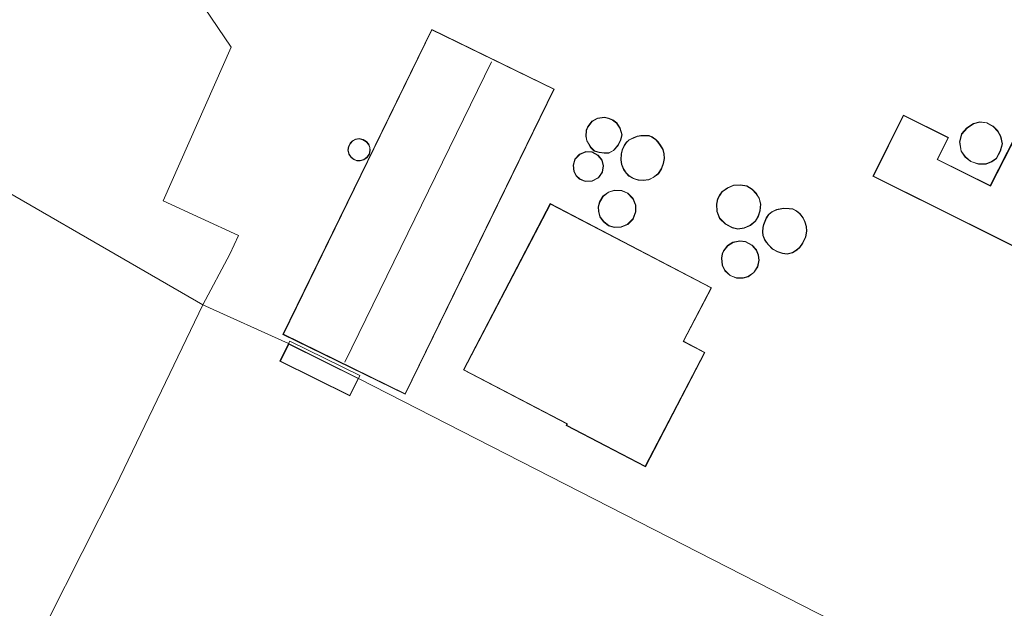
# Model space of a CAD drawing. Extents: x 176032 to 190000, y 318229 to 352878.
# Tile 127 of 184: x 177356 to 177506, y 321738 to 321827. Entities that reach past the tile are written whole.
import ezdxf

# ---------------------------------------------------------------- set-up
doc = ezdxf.new("R2010")
doc.units = 0
for name, color, linetype, lineweight in [('af-bs-doorgang', 253, 'Continuous', 18), ('af-bs-rasterhekwerk', 253, 'hekwerk', 18), ('bp-b5-bos', 253, 'Continuous', 18), ('kd-bs-dakrand', 6, 'Continuous', 18), ('kd-bs-maaiveldlijn', 6, 'Continuous', 18), ('kd-bs-nok', 6, 'Continuous', 18), ('og-b5-bebouwing', 6, 'Continuous', 18), ('og-b5-grond_ingericht', 253, 'Continuous', 18)]:
    doc.layers.add(name, color=color, linetype=linetype, lineweight=lineweight)
doc.layers.add('viewports', color=7, linetype='Continuous')
doc.linetypes.add('hekwerk', pattern='A,7,-1.5,[1,RTW.shx,S=0.75,R=0,X=0,Y=0],-1.5', length=10)

# ---------------------------------------------------------------- blocks, each defined once
blk = doc.blocks.new('x-ref dtb totaal grijs')
at = {"layer": 'af-bs-doorgang'}
blk.add_polyline3d([(177383.931, 321829.07, 45.153), (177388.005, 321823.093, 45.21)], dxfattribs=at)
at = {"layer": 'af-bs-rasterhekwerk'}
for points in [[(177383.673, 321783.804, 44.924), (177387.803, 321791.488, 45.044), (177389.098, 321794.353, 45.118), (177377.616, 321799.653, 45.144), (177388.005, 321823.093, 45.21)], [(177383.673, 321783.804, 44.924), (177370.426, 321756.198, 44.972), (177360.15, 321735.844, 45.194), (177337.611, 321689.11, 45.202), (177327.328, 321668.954, 45.466), (177290.705, 321686.494, 45.737), (177290.365, 321686.685, 45.467), (177285.947, 321689.167, 43.641)]]:
    blk.add_polyline3d(points, dxfattribs=at)
at = {"layer": 'bp-b5-bos'}
for points in [[(177360.911, 321847.379, 45.066), (177360.544, 321846.574, 45.066), (177378.557, 321838.798, 45.066), (177383.931, 321829.07, 45.153), (177388.005, 321823.093, 45.21), (177377.616, 321799.653, 45.144), (177389.098, 321794.353, 45.118), (177387.803, 321791.488, 45.044), (177383.673, 321783.804, 44.924), (177341.597, 321808.068, 44.98), (177342.662, 321810.605, 45.035), (177344.29, 321816.132, 45.011), (177351.612, 321832.583, 45.082), (177358.891, 321848.076, 45.057)], [(177383.673, 321783.804, 44.924), (177370.426, 321756.198, 44.972), (177360.15, 321735.844, 45.194), (177337.611, 321689.11, 45.202), (177327.328, 321668.954, 45.466), (177290.705, 321686.494, 45.737), (177290.365, 321686.685, 45.467), (177292.822, 321693.469, 45.15), (177296.898, 321706.519, 45.124), (177303.727, 321723.235, 45.068), (177306.016, 321727.94, 45.199), (177307.805, 321732.237, 45.189), (177315.933, 321749.942, 45.118), (177319.318, 321759.091, 45.035), (177324.691, 321770.302, 44.917), (177331.683, 321785.531, 44.934), (177339.702, 321803.553, 44.881), (177341.597, 321808.068, 44.98)]]:
    blk.add_polyline3d(points, close=True, dxfattribs=at)
at = {"layer": 'kd-bs-dakrand'}
for points in [[(177395.962, 321779.292, 48.793), (177418.603, 321825.704, 48.793), (177437.153, 321816.655, 48.889), (177414.513, 321770.243, 48.885), (177395.962, 321779.292, 48.793)], [(177442.541, 321811.153, 71.383), (177443.013, 321811.725, 71.378), (177443.83, 321812.188, 71.378), (177444.898, 321812.326, 71.378), (177445.481, 321812.219, 71.374), (177446.116, 321811.939, 71.374), (177446.714, 321811.493, 71.378), (177447.247, 321810.699, 71.378), (177447.512, 321809.709, 71.378), (177447.334, 321808.953, 71.378), (177446.937, 321808.124, 71.378), (177446.241, 321807.342, 71.383), (177445.549, 321806.941, 71.383), (177444.839, 321806.955, 71.383), (177444.085, 321807.049, 71.383), (177443.348, 321807.282, 71.383), (177442.796, 321807.817, 71.383), (177442.227, 321808.796, 71.383), (177442.092, 321809.498, 71.383), (177442.134, 321810.387, 71.383), (177442.335, 321810.863, 71.383), (177442.541, 321811.153, 71.383)], [(177514.909, 321788.95, 51.185), (177485.875, 321803.405, 51.185), (177490.476, 321812.645, 50.759), (177497.256, 321809.269, 50.69), (177495.599, 321805.94, 51.224), (177503.72, 321801.898, 53.495), (177508.886, 321812.01, 61.349), (177530.503, 321801.352, 61.348), (177525.545, 321791.393, 53.494), (177517.997, 321795.151, 53.495), (177514.909, 321788.95, 51.185)], [(177502.116, 321811.642, 74.132), (177503.174, 321811.512, 74.005), (177504.114, 321810.982, 74.014), (177504.777, 321810.263, 74.014), (177505.238, 321809.462, 73.966), (177505.477, 321808.309, 73.966), (177505.206, 321807.247, 73.949), (177504.59, 321806.117, 73.949), (177503.896, 321805.628, 73.931), (177503.036, 321805.302, 73.884), (177501.905, 321805.265, 73.866), (177500.738, 321805.663, 73.871), (177499.89, 321806.332, 73.875), (177499.276, 321807.236, 73.875), (177499.03, 321808.636, 73.866), (177499.348, 321809.813, 73.888), (177500.159, 321810.72, 73.888), (177501.122, 321811.358, 74.045), (177502.116, 321811.642, 74.132)], [(177409.106, 321807.785, 61.1), (177408.93, 321808.237, 61.101), (177408.584, 321808.661, 61.103), (177408.08, 321808.964, 61.104), (177407.495, 321809.07, 61.105), (177406.94, 321808.973, 61.105), (177406.494, 321808.731, 61.104), (177406.166, 321808.395, 61.104), (177405.926, 321807.925, 61.102), (177405.849, 321807.352, 61.101), (177405.981, 321806.771, 61.099), (177406.298, 321806.287, 61.098), (177406.717, 321805.967, 61.096), (177407.158, 321805.806, 61.096), (177407.664, 321805.779, 61.095), (177408.207, 321805.931, 61.095), (177408.689, 321806.28, 61.096), (177409.013, 321806.77, 61.097), (177409.143, 321807.302, 61.099), (177409.106, 321807.785, 61.1)], [(177452.669, 321808.977, 76.31), (177453.035, 321808.601, 76.315), (177453.38, 321808.099, 76.315), (177453.769, 321807.444, 76.315), (177453.946, 321806.815, 76.315), (177453.989, 321806.118, 76.315), (177453.837, 321805.335, 76.315), (177453.519, 321804.502, 76.315), (177453.08, 321803.795, 76.315), (177452.305, 321803.224, 76.315), (177451.657, 321802.887, 76.315), (177450.803, 321802.788, 76.315), (177450.06, 321802.849, 76.315), (177449.29, 321803.073, 76.315), (177448.657, 321803.452, 76.315), (177448.221, 321803.897, 76.315), (177447.824, 321804.46, 76.315), (177447.557, 321805.179, 76.315), (177447.44, 321805.89, 76.315), (177447.471, 321806.792, 76.315), (177447.647, 321807.404, 76.315), (177447.938, 321808.062, 76.315), (177448.243, 321808.515, 76.315), (177448.679, 321808.919, 76.315), (177449.303, 321809.215, 76.315), (177449.885, 321809.432, 76.315), (177450.458, 321809.569, 76.315), (177451.049, 321809.554, 76.315), (177451.67, 321809.562, 76.31), (177452.122, 321809.344, 76.31), (177452.669, 321808.977, 76.31)], [(177440.271, 321804.118, 71.189), (177440.16, 321805.091, 71.189), (177440.44, 321805.97, 71.189), (177441.128, 321806.724, 71.189), (177442.076, 321807.1, 71.189), (177442.982, 321807.055, 71.189), (177443.897, 321806.578, 71.189), (177444.468, 321805.83, 71.189), (177444.684, 321804.981, 71.189), (177444.534, 321804.037, 71.189), (177443.957, 321803.188, 71.189), (177443.019, 321802.668, 71.189), (177441.972, 321802.631, 71.189), (177441.136, 321802.983, 71.189), (177440.615, 321803.477, 71.189), (177440.271, 321804.118, 71.189)], [(177444.175, 321799.447, 76.905), (177444.702, 321800.313, 76.905), (177445.502, 321800.94, 76.905), (177446.428, 321801.24, 76.905), (177447.515, 321801.183, 76.905), (177448.399, 321800.793, 76.905), (177449.211, 321799.972, 76.905), (177449.611, 321798.99, 76.905), (177449.628, 321797.953, 76.905), (177449.216, 321796.891, 76.905), (177448.408, 321796.067, 76.905), (177447.448, 321795.655, 76.905), (177446.391, 321795.619, 76.905), (177445.544, 321795.891, 76.905), (177444.768, 321796.468, 76.905), (177444.252, 321797.226, 76.905), (177444.015, 321798.016, 76.905), (177444, 321798.709, 76.905), (177444.175, 321799.447, 76.905)], [(177462.452, 321800.479, 76.437), (177462.825, 321800.994, 76.441), (177463.649, 321801.593, 76.441), (177464.58, 321801.963, 76.437), (177465.617, 321802.018, 76.437), (177466.579, 321801.892, 76.437), (177467.377, 321801.368, 76.437), (177468.016, 321800.735, 76.437), (177468.442, 321800.036, 76.437), (177468.677, 321799.113, 76.437), (177468.561, 321798.119, 76.437), (177468.302, 321797.35, 76.437), (177467.87, 321796.566, 76.437), (177467.103, 321795.942, 76.437), (177466.164, 321795.549, 76.437), (177465.225, 321795.357, 76.437), (177464.387, 321795.578, 76.437), (177463.36, 321796.143, 76.437), (177462.451, 321796.978, 76.437), (177462.055, 321798.003, 76.437), (177461.996, 321799.132, 76.437), (177462.185, 321799.914, 76.437), (177462.452, 321800.479, 76.437)], [(177460.139, 321776.502, 56.113), (177451.1, 321759.17, 56.109), (177439.113, 321765.422, 56.109), (177439.238, 321765.662, 56.109), (177423.465, 321773.888, 55.956), (177436.643, 321799.155, 55.956), (177461.144, 321786.377, 55.956), (177456.88, 321778.202, 55.956), (177460.139, 321776.502, 56.113)], [(177474.604, 321797.701, 76.337), (177475.154, 321797.018, 76.332), (177475.438, 321796.389, 76.332), (177475.652, 321795.713, 76.332), (177475.706, 321795.041, 76.337), (177475.52, 321794.165, 76.337), (177475.092, 321793.213, 76.337), (177474.607, 321792.54, 76.337), (177474.157, 321792.162, 76.337), (177473.545, 321791.759, 76.337), (177472.714, 321791.558, 76.337), (177472.019, 321791.667, 76.337), (177471.262, 321791.908, 76.337), (177470.513, 321792.336, 76.337), (177469.854, 321793, 76.337), (177469.366, 321793.644, 76.337), (177469.093, 321794.354, 76.337), (177469.03, 321794.925, 76.337), (177469.093, 321795.556, 76.337), (177469.195, 321796, 76.337), (177469.367, 321796.507, 76.337), (177469.596, 321797.023, 76.337), (177469.945, 321797.549, 76.337), (177470.436, 321797.941, 76.337), (177471.135, 321798.284, 76.337), (177472.199, 321798.472, 76.337), (177473.055, 321798.427, 76.337), (177473.606, 321798.364, 76.337), (177474.143, 321798.081, 76.337), (177474.604, 321797.701, 76.337)], [(177463.075, 321791.997, 76.875), (177463.699, 321792.792, 76.88), (177464.497, 321793.29, 76.886), (177465.52, 321793.502, 76.894), (177466.37, 321793.389, 76.9), (177467.384, 321792.848, 76.908), (177468, 321792.127, 76.912), (177468.314, 321791.374, 76.914), (177468.4, 321790.579, 76.914), (177468.192, 321789.607, 76.912), (177467.629, 321788.734, 76.908), (177466.756, 321788.107, 76.901), (177465.999, 321787.88, 76.895), (177465.037, 321787.9, 76.888), (177464.071, 321788.281, 76.881), (177463.298, 321788.999, 76.876), (177462.877, 321789.829, 76.873), (177462.755, 321790.888, 76.872), (177462.883, 321791.543, 76.874), (177463.075, 321791.997, 76.875)], [(177396.778, 321777.801, 48.143), (177407.341, 321772.557, 48.143), (177406.057, 321769.971, 48.143), (177395.494, 321775.215, 48.143), (177396.778, 321777.801, 48.143)]]:
    blk.add_polyline3d(points, dxfattribs=at)
at = {"layer": 'kd-bs-maaiveldlijn'}
for points in [[(177395.895, 321779.269, 45.04), (177418.58, 321825.771, 45.04), (177437.22, 321816.678, 45.04), (177414.536, 321770.176, 45.04), (177395.895, 321779.269, 45.04)], [(177442.501, 321811.183, 44.788), (177442.98, 321811.764, 44.788), (177443.814, 321812.236, 44.788), (177444.899, 321812.377, 44.788), (177445.496, 321812.267, 44.788), (177446.141, 321811.982, 44.788), (177446.751, 321811.528, 44.788), (177447.293, 321810.72, 44.788), (177447.564, 321809.71, 44.788), (177447.381, 321808.936, 44.788), (177446.979, 321808.096, 44.788), (177446.273, 321807.303, 44.788), (177445.562, 321806.891, 44.788), (177444.835, 321806.905, 44.788), (177444.074, 321807, 44.788), (177443.322, 321807.238, 44.788), (177442.756, 321807.786, 44.788), (177442.179, 321808.778, 44.788), (177442.042, 321809.494, 44.788), (177442.084, 321810.398, 44.788), (177442.291, 321810.887, 44.788), (177442.501, 321811.183, 44.788)], [(177514.931, 321788.883, 44.86), (177485.808, 321803.383, 44.86), (177490.453, 321812.712, 44.86), (177497.323, 321809.291, 44.86), (177495.666, 321805.963, 44.86), (177503.697, 321801.964, 44.86), (177508.832, 321812.162, 44.86), (177530.55, 321801.366, 44.86), (177525.639, 321791.29, 44.86), (177518.019, 321795.084, 44.86), (177514.931, 321788.883, 44.86)], [(177502.115, 321811.695, 44.91), (177503.181, 321811.555, 44.91), (177504.147, 321811.02, 44.91), (177504.818, 321810.293, 44.91), (177505.285, 321809.48, 44.91), (177505.528, 321808.308, 44.91), (177505.253, 321807.229, 44.91), (177504.628, 321806.083, 44.91), (177503.92, 321805.583, 44.91), (177503.046, 321805.252, 44.91), (177501.898, 321805.215, 44.91), (177500.714, 321805.618, 44.91), (177499.853, 321806.298, 44.91), (177499.229, 321807.217, 44.91), (177498.979, 321808.638, 44.91), (177499.303, 321809.837, 44.91), (177500.126, 321810.758, 44.91), (177501.109, 321811.409, 44.91), (177502.115, 321811.695, 44.91)], [(177409.155, 321807.797, 45.262), (177408.974, 321808.263, 45.262), (177408.618, 321808.699, 45.262), (177408.098, 321809.011, 45.262), (177407.495, 321809.121, 45.262), (177406.923, 321809.021, 45.262), (177406.464, 321808.771, 45.262), (177406.125, 321808.425, 45.262), (177405.878, 321807.94, 45.262), (177405.798, 321807.35, 45.262), (177405.934, 321806.751, 45.262), (177406.261, 321806.253, 45.262), (177406.693, 321805.922, 45.262), (177407.148, 321805.756, 45.262), (177407.67, 321805.729, 45.262), (177408.229, 321805.886, 45.262), (177408.726, 321806.245, 45.262), (177409.06, 321806.75, 45.262), (177409.193, 321807.298, 45.262), (177409.155, 321807.797, 45.262)], [(177452.701, 321809.016, 44.84), (177453.074, 321808.633, 44.84), (177453.422, 321808.126, 44.84), (177453.815, 321807.464, 44.84), (177453.996, 321806.823, 44.84), (177454.039, 321806.115, 44.84), (177453.885, 321805.321, 44.84), (177453.564, 321804.48, 44.84), (177453.117, 321803.76, 44.84), (177452.332, 321803.181, 44.84), (177451.672, 321802.838, 44.84), (177450.804, 321802.738, 44.84), (177450.051, 321802.8, 44.84), (177449.27, 321803.027, 44.84), (177448.626, 321803.412, 44.84), (177448.182, 321803.865, 44.84), (177447.779, 321804.437, 44.84), (177447.508, 321805.166, 44.84), (177447.39, 321805.887, 44.84), (177447.421, 321806.8, 44.84), (177447.6, 321807.421, 44.84), (177447.894, 321808.086, 44.84), (177448.205, 321808.548, 44.84), (177448.651, 321808.961, 44.84), (177449.284, 321809.261, 44.84), (177449.87, 321809.48, 44.84), (177450.453, 321809.619, 44.84), (177451.049, 321809.604, 44.84), (177451.681, 321809.612, 44.84), (177452.147, 321809.387, 44.84), (177452.701, 321809.016, 44.84)], [(177440.223, 321804.103, 43.557), (177440.109, 321805.096, 43.557), (177440.395, 321805.995, 43.557), (177441.099, 321806.766, 43.557), (177442.067, 321807.151, 43.557), (177442.996, 321807.104, 43.557), (177443.93, 321806.617, 43.557), (177444.514, 321805.853, 43.557), (177444.735, 321804.983, 43.557), (177444.582, 321804.018, 43.557), (177443.992, 321803.15, 43.557), (177443.033, 321802.618, 43.557), (177441.963, 321802.58, 43.557), (177441.108, 321802.941, 43.557), (177440.574, 321803.447, 43.557), (177440.223, 321804.103, 43.557)], [(177444.128, 321799.467, 43.546), (177444.664, 321800.346, 43.546), (177445.479, 321800.985, 43.546), (177446.421, 321801.29, 43.546), (177447.527, 321801.232, 43.546), (177448.428, 321800.835, 43.546), (177449.253, 321800, 43.546), (177449.661, 321799, 43.546), (177449.678, 321797.944, 43.546), (177449.259, 321796.863, 43.546), (177448.437, 321796.025, 43.546), (177447.459, 321795.605, 43.546), (177446.384, 321795.569, 43.546), (177445.521, 321795.846, 43.546), (177444.732, 321796.433, 43.546), (177444.206, 321797.204, 43.546), (177443.965, 321798.008, 43.546), (177443.949, 321798.715, 43.546), (177444.128, 321799.467, 43.546)], [(177462.409, 321800.505, 44.96), (177462.789, 321801.03, 44.96), (177463.625, 321801.637, 44.96), (177464.569, 321802.013, 44.96), (177465.619, 321802.068, 44.96), (177466.597, 321801.94, 44.96), (177467.409, 321801.407, 44.96), (177468.056, 321800.766, 44.96), (177468.489, 321800.056, 44.96), (177468.728, 321799.116, 44.96), (177468.61, 321798.108, 44.96), (177468.348, 321797.33, 44.96), (177467.909, 321796.533, 44.96), (177467.129, 321795.899, 44.96), (177466.179, 321795.501, 44.96), (177465.224, 321795.306, 44.96), (177464.368, 321795.531, 44.96), (177463.331, 321796.102, 44.96), (177462.409, 321796.949, 44.96), (177462.005, 321797.992, 44.96), (177461.946, 321799.137, 44.96), (177462.138, 321799.931, 44.96), (177462.409, 321800.505, 44.96)], [(177460.206, 321776.523, 45.32), (177451.121, 321759.103, 45.32), (177439.046, 321765.401, 45.32), (177439.171, 321765.641, 45.32), (177423.398, 321773.867, 45.32), (177436.622, 321799.222, 45.32), (177461.211, 321786.398, 45.32), (177456.947, 321778.223, 45.32), (177460.206, 321776.523, 45.32)], [(177474.64, 321797.736, 45.005), (177475.197, 321797.044, 45.005), (177475.485, 321796.407, 45.005), (177475.701, 321795.723, 45.005), (177475.756, 321795.038, 45.005), (177475.568, 321794.149, 45.005), (177475.136, 321793.188, 45.005), (177474.644, 321792.506, 45.005), (177474.187, 321792.122, 45.005), (177473.565, 321791.712, 45.005), (177472.716, 321791.507, 45.005), (177472.007, 321791.618, 45.005), (177471.242, 321791.862, 45.005), (177470.482, 321792.296, 45.005), (177469.816, 321792.967, 45.005), (177469.322, 321793.619, 45.005), (177469.044, 321794.342, 45.005), (177468.98, 321794.925, 45.005), (177469.044, 321795.564, 45.005), (177469.147, 321796.014, 45.005), (177469.32, 321796.525, 45.005), (177469.552, 321797.047, 45.005), (177469.908, 321797.583, 45.005), (177470.409, 321797.983, 45.005), (177471.119, 321798.332, 45.005), (177472.196, 321798.522, 45.005), (177473.059, 321798.477, 45.005), (177473.621, 321798.413, 45.005), (177474.171, 321798.123, 45.005), (177474.64, 321797.736, 45.005)], [(177463.031, 321792.023, 44.383), (177463.665, 321792.83, 44.383), (177464.478, 321793.337, 44.383), (177465.519, 321793.553, 44.383), (177466.386, 321793.437, 44.383), (177467.416, 321792.887, 44.383), (177468.043, 321792.154, 44.383), (177468.363, 321791.387, 44.383), (177468.45, 321790.576, 44.383), (177468.239, 321789.587, 44.383), (177467.666, 321788.699, 44.383), (177466.779, 321788.062, 44.383), (177466.006, 321787.83, 44.383), (177465.027, 321787.85, 44.383), (177464.044, 321788.238, 44.383), (177463.257, 321788.968, 44.383), (177462.828, 321789.814, 44.383), (177462.704, 321790.89, 44.383), (177462.835, 321791.558, 44.383), (177463.031, 321792.023, 44.383)], [(177407.408, 321772.58, 45.363), (177396.755, 321777.868, 45.363), (177395.427, 321775.192, 45.363), (177406.08, 321769.904, 45.363), (177407.408, 321772.58, 45.363)]]:
    blk.add_polyline3d(points, dxfattribs=at)
at = {"layer": 'kd-bs-nok'}
blk.add_polyline3d([(177405.307, 321775.04, 52.886), (177427.651, 321820.841, 52.886)], dxfattribs=at)
at = {"layer": 'og-b5-bebouwing'}
for points in [[(177395.895, 321779.269, 45.04), (177418.58, 321825.771, 45.04), (177437.22, 321816.678, 45.04), (177414.536, 321770.176, 45.04)], [(177442.501, 321811.183, 44.788), (177442.98, 321811.764, 44.788), (177443.814, 321812.236, 44.788), (177444.899, 321812.377, 44.788), (177445.496, 321812.267, 44.788), (177446.141, 321811.982, 44.788), (177446.751, 321811.528, 44.788), (177447.293, 321810.72, 44.788), (177447.564, 321809.71, 44.788), (177447.381, 321808.936, 44.788), (177446.979, 321808.096, 44.788), (177446.273, 321807.303, 44.788), (177445.562, 321806.891, 44.788), (177444.835, 321806.905, 44.788), (177444.074, 321807, 44.788), (177443.322, 321807.238, 44.788), (177442.756, 321807.786, 44.788), (177442.179, 321808.778, 44.788), (177442.042, 321809.494, 44.788), (177442.084, 321810.398, 44.788), (177442.291, 321810.887, 44.788)], [(177514.931, 321788.883, 44.86), (177485.808, 321803.383, 44.86), (177490.453, 321812.712, 44.86), (177497.323, 321809.291, 44.86), (177495.666, 321805.963, 44.86), (177503.697, 321801.964, 44.86), (177508.832, 321812.162, 44.86), (177530.55, 321801.366, 44.86), (177525.639, 321791.29, 44.86), (177518.019, 321795.084, 44.86)], [(177502.115, 321811.695, 44.91), (177503.181, 321811.555, 44.91), (177504.147, 321811.02, 44.91), (177504.818, 321810.293, 44.91), (177505.285, 321809.48, 44.91), (177505.528, 321808.308, 44.91), (177505.253, 321807.229, 44.91), (177504.628, 321806.083, 44.91), (177503.92, 321805.583, 44.91), (177503.046, 321805.252, 44.91), (177501.898, 321805.215, 44.91), (177500.714, 321805.618, 44.91), (177499.853, 321806.298, 44.91), (177499.229, 321807.217, 44.91), (177498.979, 321808.638, 44.91), (177499.303, 321809.837, 44.91), (177500.126, 321810.758, 44.91), (177501.109, 321811.409, 44.91)], [(177409.155, 321807.797, 45.262), (177409.193, 321807.298, 45.262), (177409.06, 321806.75, 45.262), (177408.726, 321806.245, 45.262), (177408.229, 321805.886, 45.262), (177407.67, 321805.729, 45.262), (177407.148, 321805.756, 45.262), (177406.693, 321805.922, 45.262), (177406.261, 321806.253, 45.262), (177405.934, 321806.751, 45.262), (177405.798, 321807.35, 45.262), (177405.878, 321807.94, 45.262), (177406.125, 321808.425, 45.262), (177406.464, 321808.771, 45.262), (177406.923, 321809.021, 45.262), (177407.495, 321809.121, 45.262), (177408.098, 321809.011, 45.262), (177408.618, 321808.699, 45.262), (177408.974, 321808.263, 45.262)], [(177452.701, 321809.016, 44.84), (177453.074, 321808.633, 44.84), (177453.422, 321808.126, 44.84), (177453.815, 321807.464, 44.84), (177453.996, 321806.823, 44.84), (177454.039, 321806.115, 44.84), (177453.885, 321805.321, 44.84), (177453.564, 321804.48, 44.84), (177453.117, 321803.76, 44.84), (177452.332, 321803.181, 44.84), (177451.672, 321802.838, 44.84), (177450.804, 321802.738, 44.84), (177450.051, 321802.8, 44.84), (177449.27, 321803.027, 44.84), (177448.626, 321803.412, 44.84), (177448.182, 321803.865, 44.84), (177447.779, 321804.437, 44.84), (177447.508, 321805.166, 44.84), (177447.39, 321805.887, 44.84), (177447.421, 321806.8, 44.84), (177447.6, 321807.421, 44.84), (177447.894, 321808.086, 44.84), (177448.205, 321808.548, 44.84), (177448.651, 321808.961, 44.84), (177449.284, 321809.261, 44.84), (177449.87, 321809.48, 44.84), (177450.453, 321809.619, 44.84), (177451.049, 321809.604, 44.84), (177451.681, 321809.612, 44.84), (177452.147, 321809.387, 44.84)], [(177440.223, 321804.103, 43.557), (177440.109, 321805.096, 43.557), (177440.395, 321805.995, 43.557), (177441.099, 321806.766, 43.557), (177442.067, 321807.151, 43.557), (177442.996, 321807.104, 43.557), (177443.93, 321806.617, 43.557), (177444.514, 321805.853, 43.557), (177444.735, 321804.983, 43.557), (177444.582, 321804.018, 43.557), (177443.992, 321803.15, 43.557), (177443.033, 321802.618, 43.557), (177441.963, 321802.58, 43.557), (177441.108, 321802.941, 43.557), (177440.574, 321803.447, 43.557)], [(177444.128, 321799.467, 43.546), (177444.664, 321800.346, 43.546), (177445.479, 321800.985, 43.546), (177446.421, 321801.29, 43.546), (177447.527, 321801.232, 43.546), (177448.428, 321800.835, 43.546), (177449.253, 321800, 43.546), (177449.661, 321799, 43.546), (177449.678, 321797.944, 43.546), (177449.259, 321796.863, 43.546), (177448.437, 321796.025, 43.546), (177447.459, 321795.605, 43.546), (177446.384, 321795.569, 43.546), (177445.521, 321795.846, 43.546), (177444.732, 321796.433, 43.546), (177444.206, 321797.204, 43.546), (177443.965, 321798.008, 43.546), (177443.949, 321798.715, 43.546)], [(177462.409, 321800.505, 44.96), (177462.789, 321801.03, 44.96), (177463.625, 321801.637, 44.96), (177464.569, 321802.013, 44.96), (177465.619, 321802.068, 44.96), (177466.597, 321801.94, 44.96), (177467.409, 321801.407, 44.96), (177468.056, 321800.766, 44.96), (177468.489, 321800.056, 44.96), (177468.728, 321799.116, 44.96), (177468.61, 321798.108, 44.96), (177468.348, 321797.33, 44.96), (177467.909, 321796.533, 44.96), (177467.129, 321795.899, 44.96), (177466.179, 321795.501, 44.96), (177465.224, 321795.306, 44.96), (177464.368, 321795.531, 44.96), (177463.331, 321796.102, 44.96), (177462.409, 321796.949, 44.96), (177462.005, 321797.992, 44.96), (177461.946, 321799.137, 44.96), (177462.138, 321799.931, 44.96)], [(177460.206, 321776.523, 45.32), (177451.121, 321759.103, 45.32), (177439.046, 321765.401, 45.32), (177439.171, 321765.641, 45.32), (177423.398, 321773.867, 45.32), (177436.622, 321799.222, 45.32), (177461.211, 321786.398, 45.32), (177456.947, 321778.223, 45.32)], [(177474.64, 321797.736, 45.005), (177475.197, 321797.044, 45.005), (177475.485, 321796.407, 45.005), (177475.701, 321795.723, 45.005), (177475.756, 321795.038, 45.005), (177475.568, 321794.149, 45.005), (177475.136, 321793.188, 45.005), (177474.644, 321792.506, 45.005), (177474.187, 321792.122, 45.005), (177473.565, 321791.712, 45.005), (177472.716, 321791.507, 45.005), (177472.007, 321791.618, 45.005), (177471.242, 321791.862, 45.005), (177470.482, 321792.296, 45.005), (177469.816, 321792.967, 45.005), (177469.322, 321793.619, 45.005), (177469.044, 321794.342, 45.005), (177468.98, 321794.925, 45.005), (177469.044, 321795.564, 45.005), (177469.147, 321796.014, 45.005), (177469.32, 321796.525, 45.005), (177469.552, 321797.047, 45.005), (177469.908, 321797.583, 45.005), (177470.409, 321797.983, 45.005), (177471.119, 321798.332, 45.005), (177472.196, 321798.522, 45.005), (177473.059, 321798.477, 45.005), (177473.621, 321798.413, 45.005), (177474.171, 321798.123, 45.005)], [(177463.031, 321792.023, 44.383), (177463.665, 321792.83, 44.383), (177464.478, 321793.337, 44.383), (177465.519, 321793.553, 44.383), (177466.386, 321793.437, 44.383), (177467.416, 321792.887, 44.383), (177468.043, 321792.154, 44.383), (177468.363, 321791.387, 44.383), (177468.45, 321790.576, 44.383), (177468.239, 321789.587, 44.383), (177467.666, 321788.699, 44.383), (177466.779, 321788.062, 44.383), (177466.006, 321787.83, 44.383), (177465.027, 321787.85, 44.383), (177464.044, 321788.238, 44.383), (177463.257, 321788.968, 44.383), (177462.828, 321789.814, 44.383), (177462.704, 321790.89, 44.383), (177462.835, 321791.558, 44.383)], [(177407.408, 321772.58, 45.363), (177406.08, 321769.904, 45.363), (177395.427, 321775.192, 45.363), (177396.755, 321777.868, 45.363)]]:
    blk.add_polyline3d(points, close=True, dxfattribs=at)
at = {"layer": 'og-b5-grond_ingericht'}
for points in [[(177519.981, 321714.979, 45.199), (177407.408, 321772.58, 45.363), (177407.6, 321772.992, 45.348), (177396.942, 321778.254, 45.337), (177396.755, 321777.868, 45.363), (177383.673, 321783.804, 44.924), (177387.803, 321791.488, 45.044), (177389.098, 321794.353, 45.118), (177377.616, 321799.653, 45.144), (177388.005, 321823.093, 45.21), (177383.931, 321829.07, 45.153)], [(177360.15, 321735.844, 45.194), (177370.426, 321756.198, 44.972), (177383.673, 321783.804, 44.924), (177396.755, 321777.868, 45.363), (177395.427, 321775.192, 45.363), (177406.08, 321769.904, 45.363), (177407.408, 321772.58, 45.363), (177519.981, 321714.979, 45.199)]]:
    blk.add_polyline3d(points, dxfattribs=at)
for points in [[(177414.536, 321770.176, 45.04), (177437.22, 321816.678, 45.04), (177418.58, 321825.771, 45.04), (177395.895, 321779.269, 45.04)], [(177444.835, 321806.905, 44.788), (177445.562, 321806.891, 44.788), (177446.273, 321807.303, 44.788), (177446.979, 321808.096, 44.788), (177447.381, 321808.936, 44.788), (177447.564, 321809.71, 44.788), (177447.293, 321810.72, 44.788), (177446.751, 321811.528, 44.788), (177446.141, 321811.982, 44.788), (177445.496, 321812.267, 44.788), (177444.899, 321812.377, 44.788), (177443.814, 321812.236, 44.788), (177442.98, 321811.764, 44.788), (177442.501, 321811.183, 44.788), (177442.291, 321810.887, 44.788), (177442.084, 321810.398, 44.788), (177442.042, 321809.494, 44.788), (177442.179, 321808.778, 44.788), (177442.756, 321807.786, 44.788), (177443.322, 321807.238, 44.788), (177444.074, 321807, 44.788)], [(177530.55, 321801.366, 44.86), (177508.832, 321812.162, 44.86), (177503.697, 321801.964, 44.86), (177495.666, 321805.963, 44.86), (177497.323, 321809.291, 44.86), (177490.453, 321812.712, 44.86), (177485.808, 321803.383, 44.86), (177514.931, 321788.883, 44.86), (177518.019, 321795.084, 44.86), (177525.639, 321791.29, 44.86)], [(177500.714, 321805.618, 44.91), (177501.898, 321805.215, 44.91), (177503.046, 321805.252, 44.91), (177503.92, 321805.583, 44.91), (177504.628, 321806.083, 44.91), (177505.253, 321807.229, 44.91), (177505.528, 321808.308, 44.91), (177505.285, 321809.48, 44.91), (177504.818, 321810.293, 44.91), (177504.147, 321811.02, 44.91), (177503.181, 321811.555, 44.91), (177502.115, 321811.695, 44.91), (177501.109, 321811.409, 44.91), (177500.126, 321810.758, 44.91), (177499.303, 321809.837, 44.91), (177498.979, 321808.638, 44.91), (177499.229, 321807.217, 44.91), (177499.853, 321806.298, 44.91)], [(177408.098, 321809.011, 45.262), (177407.495, 321809.121, 45.262), (177406.923, 321809.021, 45.262), (177406.464, 321808.771, 45.262), (177406.125, 321808.425, 45.262), (177405.878, 321807.94, 45.262), (177405.798, 321807.35, 45.262), (177405.934, 321806.751, 45.262), (177406.261, 321806.253, 45.262), (177406.693, 321805.922, 45.262), (177407.148, 321805.756, 45.262), (177407.67, 321805.729, 45.262), (177408.229, 321805.886, 45.262), (177408.726, 321806.245, 45.262), (177409.06, 321806.75, 45.262), (177409.193, 321807.298, 45.262), (177409.155, 321807.797, 45.262), (177408.974, 321808.263, 45.262), (177408.618, 321808.699, 45.262)], [(177447.6, 321807.421, 44.84), (177447.421, 321806.8, 44.84), (177447.39, 321805.887, 44.84), (177447.508, 321805.166, 44.84), (177447.779, 321804.437, 44.84), (177448.182, 321803.865, 44.84), (177448.626, 321803.412, 44.84), (177449.27, 321803.027, 44.84), (177450.051, 321802.8, 44.84), (177450.804, 321802.738, 44.84), (177451.672, 321802.838, 44.84), (177452.332, 321803.181, 44.84), (177453.117, 321803.76, 44.84), (177453.564, 321804.48, 44.84), (177453.885, 321805.321, 44.84), (177454.039, 321806.115, 44.84), (177453.996, 321806.823, 44.84), (177453.815, 321807.464, 44.84), (177453.422, 321808.126, 44.84), (177453.074, 321808.633, 44.84), (177452.701, 321809.016, 44.84), (177452.147, 321809.387, 44.84), (177451.681, 321809.612, 44.84), (177451.049, 321809.604, 44.84), (177450.453, 321809.619, 44.84), (177449.87, 321809.48, 44.84), (177449.284, 321809.261, 44.84), (177448.651, 321808.961, 44.84), (177448.205, 321808.548, 44.84), (177447.894, 321808.086, 44.84)], [(177443.033, 321802.618, 43.557), (177443.992, 321803.15, 43.557), (177444.582, 321804.018, 43.557), (177444.735, 321804.983, 43.557), (177444.514, 321805.853, 43.557), (177443.93, 321806.617, 43.557), (177442.996, 321807.104, 43.557), (177442.067, 321807.151, 43.557), (177441.099, 321806.766, 43.557), (177440.395, 321805.995, 43.557), (177440.109, 321805.096, 43.557), (177440.223, 321804.103, 43.557), (177440.574, 321803.447, 43.557), (177441.108, 321802.941, 43.557), (177441.963, 321802.58, 43.557)], [(177447.527, 321801.232, 43.546), (177446.421, 321801.29, 43.546), (177445.479, 321800.985, 43.546), (177444.664, 321800.346, 43.546), (177444.128, 321799.467, 43.546), (177443.949, 321798.715, 43.546), (177443.965, 321798.008, 43.546), (177444.206, 321797.204, 43.546), (177444.732, 321796.433, 43.546), (177445.521, 321795.846, 43.546), (177446.384, 321795.569, 43.546), (177447.459, 321795.605, 43.546), (177448.437, 321796.025, 43.546), (177449.259, 321796.863, 43.546), (177449.678, 321797.944, 43.546), (177449.661, 321799, 43.546), (177449.253, 321800, 43.546), (177448.428, 321800.835, 43.546)], [(177468.61, 321798.108, 44.96), (177468.728, 321799.116, 44.96), (177468.489, 321800.056, 44.96), (177468.056, 321800.766, 44.96), (177467.409, 321801.407, 44.96), (177466.597, 321801.94, 44.96), (177465.619, 321802.068, 44.96), (177464.569, 321802.013, 44.96), (177463.625, 321801.637, 44.96), (177462.789, 321801.03, 44.96), (177462.409, 321800.505, 44.96), (177462.138, 321799.931, 44.96), (177461.946, 321799.137, 44.96), (177462.005, 321797.992, 44.96), (177462.409, 321796.949, 44.96), (177463.331, 321796.102, 44.96), (177464.368, 321795.531, 44.96), (177465.224, 321795.306, 44.96), (177466.179, 321795.501, 44.96), (177467.129, 321795.899, 44.96), (177467.909, 321796.533, 44.96), (177468.348, 321797.33, 44.96)], [(177439.046, 321765.401, 45.32), (177451.121, 321759.103, 45.32), (177460.206, 321776.523, 45.32), (177456.947, 321778.223, 45.32), (177461.211, 321786.398, 45.32), (177436.622, 321799.222, 45.32), (177423.398, 321773.867, 45.32), (177439.171, 321765.641, 45.32)], [(177472.007, 321791.618, 45.005), (177472.716, 321791.507, 45.005), (177473.565, 321791.712, 45.005), (177474.187, 321792.122, 45.005), (177474.644, 321792.506, 45.005), (177475.136, 321793.188, 45.005), (177475.568, 321794.149, 45.005), (177475.756, 321795.038, 45.005), (177475.701, 321795.723, 45.005), (177475.485, 321796.407, 45.005), (177475.197, 321797.044, 45.005), (177474.64, 321797.736, 45.005), (177474.171, 321798.123, 45.005), (177473.621, 321798.413, 45.005), (177473.059, 321798.477, 45.005), (177472.196, 321798.522, 45.005), (177471.119, 321798.332, 45.005), (177470.409, 321797.983, 45.005), (177469.908, 321797.583, 45.005), (177469.552, 321797.047, 45.005), (177469.32, 321796.525, 45.005), (177469.147, 321796.014, 45.005), (177469.044, 321795.564, 45.005), (177468.98, 321794.925, 45.005), (177469.044, 321794.342, 45.005), (177469.322, 321793.619, 45.005), (177469.816, 321792.967, 45.005), (177470.482, 321792.296, 45.005), (177471.242, 321791.862, 45.005)], [(177468.363, 321791.387, 44.383), (177468.043, 321792.154, 44.383), (177467.416, 321792.887, 44.383), (177466.386, 321793.437, 44.383), (177465.519, 321793.553, 44.383), (177464.478, 321793.337, 44.383), (177463.665, 321792.83, 44.383), (177463.031, 321792.023, 44.383), (177462.835, 321791.558, 44.383), (177462.704, 321790.89, 44.383), (177462.828, 321789.814, 44.383), (177463.257, 321788.968, 44.383), (177464.044, 321788.238, 44.383), (177465.027, 321787.85, 44.383), (177466.006, 321787.83, 44.383), (177466.779, 321788.062, 44.383), (177467.666, 321788.699, 44.383), (177468.239, 321789.587, 44.383), (177468.45, 321790.576, 44.383)], [(177407.408, 321772.58, 45.363), (177396.755, 321777.868, 45.363), (177396.942, 321778.254, 45.337), (177407.6, 321772.992, 45.348)]]:
    blk.add_polyline3d(points, close=True, dxfattribs=at)

msp = doc.modelspace()

# ---------------------------------------------------------------- block references
at = {"layer": 'viewports'}
msp.add_blockref('x-ref dtb totaal grijs', (0, 0), dxfattribs=at)

doc.saveas('drawing.dxf')
